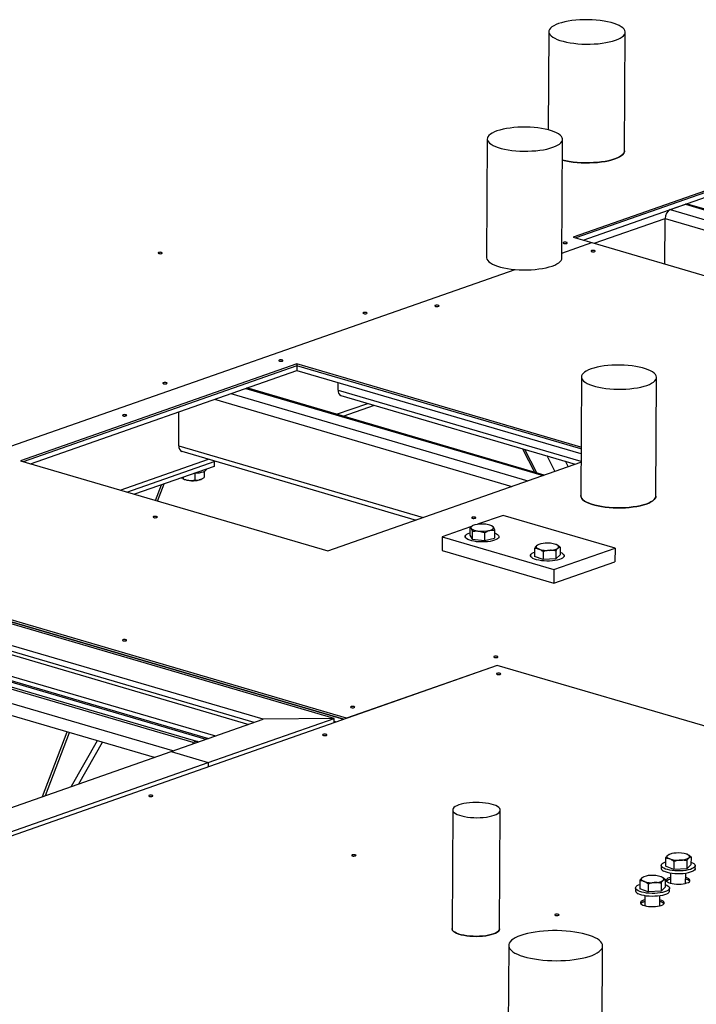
# Model space of a CAD drawing. Header units: millimetres. Extents: x 5 to 589, y 5 to 415.
# Tile 44 of 120: x 317 to 330, y 88 to 108. Entities that reach past the tile are written whole.
import ezdxf

# ---------------------------------------------------------------- set-up
doc = ezdxf.new("R2010")
doc.units = ezdxf.units.MM
doc.layers.add('TRAIT-FORT', color=4, linetype='Continuous', lineweight=25)

msp = doc.modelspace()

# ---------------------------------------------------------------- linework, layer by layer
at = {"layer": 'TRAIT-FORT', "color": 4, "linetype": 'Continuous', "lineweight": 25}
for p, q in [((327.103, 107.316), (327.092, 105.358)), ((328.615, 104.939), (328.628, 107.307)), ((325.875, 105.176), (325.862, 102.808)), ((327.362, 102.8), (327.375, 105.168)), ((331.434, 104.566), (327.588, 103.218)), ((331.434, 104.531), (327.643, 103.201)), ((327.79, 103.158), (331.433, 104.436)), ((329.527, 103.767), (329.828, 103.873)), ((329.527, 103.767), (335.959, 101.882)), ((329.828, 103.873), (336.26, 101.988)), ((336.282, 101.996), (329.869, 103.875)), ((328.01, 103.094), (329.426, 103.59)), ((329.421, 102.68), (329.426, 103.59)), ((329.426, 103.59), (335.637, 101.77)), ((327.588, 103.218), (327.959, 103.109)), ((327.363, 102.899), (327.959, 103.109)), ((327.363, 102.899), (327.959, 103.109)), ((327.959, 103.109), (327.959, 103.109)), ((327.959, 103.109), (334.222, 101.273)), ((310.985, 97.157), (326.429, 102.572)), ((310.985, 97.157), (326.429, 102.572)), ((321.221, 93.533), (292.415, 101.975)), ((321.405, 93.597), (292.416, 102.093)), ((322.817, 93.614), (293.828, 102.11)), ((292.717, 101.819), (321.116, 93.496)), ((292.715, 101.393), (320.453, 93.264)), ((292.838, 101.265), (320.311, 93.214)), ((322.078, 100.688), (316.56, 98.753)), ((322.078, 100.652), (316.615, 98.736)), ((327.745, 99.027), (322.078, 100.688)), ((322.078, 100.688), (322.078, 100.652)), ((327.745, 98.991), (322.078, 100.652)), ((322.078, 100.652), (322.078, 100.557)), ((316.762, 98.693), (322.078, 100.557)), ((322.078, 100.557), (327.744, 98.897)), ((327.753, 100.428), (327.74, 98.059)), ((329.24, 98.051), (329.253, 100.42)), ((321.058, 100.2), (326.988, 98.462)), ((327.01, 98.469), (321.079, 100.207)), ((322.897, 100.166), (322.898, 100.317)), ((320.757, 100.094), (326.687, 98.356)), ((322.897, 100.166), (327.743, 98.746)), ((322.955, 100.058), (327.631, 98.687)), ((320.435, 99.981), (326.365, 98.243)), ((322.868, 99.683), (323.489, 99.901)), ((323.003, 99.644), (323.625, 99.862)), ((319.72, 99.052), (319.724, 99.732)), ((319.72, 99.052), (324.596, 97.623)), ((319.778, 98.944), (324.454, 97.573)), ((326.58, 98.995), (326.817, 98.526)), ((326.863, 98.512), (326.626, 98.982)), ((327.226, 98.545), (327.072, 98.851)), ((316.56, 98.753), (322.692, 96.955)), ((318.55, 98.169), (320.312, 98.787)), ((318.685, 98.13), (320.447, 98.747)), ((320.425, 98.643), (318.835, 98.086)), ((320.426, 98.74), (320.425, 98.643)), ((322.692, 96.955), (327.743, 98.727)), ((327.491, 98.638), (327.437, 98.744)), ((327.629, 98.688), (327.629, 98.687)), ((319.807, 98.427), (319.807, 98.396)), ((320.039, 98.501), (320.039, 98.369)), ((320.225, 98.54), (320.224, 98.419)), ((320.268, 98.587), (320.268, 98.588)), ((319.254, 97.963), (319.373, 98.275)), ((319.298, 97.95), (319.429, 98.294)), ((319.794, 98.402), (319.782, 98.418)), ((319.807, 98.396), (319.802, 98.398)), ((319.802, 98.397), (319.828, 98.385)), ((320.155, 98.384), (320.169, 98.389)), ((323.009, 93.598), (308.569, 97.829)), ((326.194, 97.666), (325.683, 97.487)), ((328.424, 97.012), (326.194, 97.666)), ((325.592, 97.463), (325.586, 97.461)), ((325.975, 97.453), (325.957, 97.461)), ((325.538, 97.436), (324.974, 97.238)), ((325.435, 97.245), (325.435, 97.221)), ((325.529, 97.43), (325.528, 97.271)), ((325.528, 97.271), (325.576, 97.189)), ((325.577, 97.348), (325.576, 97.189)), ((325.822, 97.319), (325.821, 97.161)), ((326.019, 97.373), (326.018, 97.214)), ((323.064, 93.617), (310.985, 97.157)), ((310.985, 97.121), (323.009, 93.598)), ((324.974, 97.238), (324.972, 96.965)), ((324.974, 97.238), (327.204, 96.584)), ((325.576, 97.189), (325.821, 97.161)), ((325.821, 97.161), (326.018, 97.214)), ((326.11, 97.217), (326.11, 97.241)), ((326.892, 97.082), (326.884, 97.079)), ((327.258, 97.08), (327.257, 97.08)), ((324.972, 96.965), (327.202, 96.312)), ((326.736, 96.863), (326.736, 96.84)), ((326.819, 97.006), (326.818, 96.847)), ((326.989, 96.942), (326.988, 96.783)), ((327.204, 96.584), (328.424, 97.012)), ((327.244, 96.956), (327.243, 96.798)), ((327.243, 96.798), (327.329, 96.876)), ((327.33, 97.034), (327.329, 96.876)), ((327.411, 96.836), (327.411, 96.86)), ((328.424, 97.012), (328.423, 96.74)), ((326.988, 96.783), (326.818, 96.847)), ((327.243, 96.798), (326.988, 96.783)), ((327.202, 96.312), (328.423, 96.74)), ((327.204, 96.584), (327.202, 96.312)), ((320.264, 93.197), (310.12, 96.17)), ((310.243, 96.042), (320.122, 93.147)), ((326.074, 94.672), (307.785, 88.26)), ((320.005, 93.131), (315.359, 94.492)), ((326.074, 94.673), (323.064, 93.617)), ((333.172, 92.593), (326.074, 94.673)), ((326.074, 94.672), (326.074, 94.673)), ((333.172, 92.593), (326.074, 94.672)), ((319.601, 92.965), (315.358, 94.208)), ((319.232, 92.836), (315.357, 93.971)), ((319.565, 92.952), (321.405, 93.597)), ((320.309, 92.735), (322.817, 93.614)), ((322.817, 93.614), (321.405, 93.597)), ((322.817, 93.53), (322.817, 93.614)), ((322.817, 93.559), (322.861, 93.546)), ((323.064, 93.617), (323.064, 93.617)), ((317.003, 92.054), (317.495, 93.345)), ((317.059, 92.074), (317.538, 93.332)), ((318.092, 93.17), (317.573, 92.254)), ((317.726, 92.307), (318.198, 93.139)), ((320.084, 93.159), (320.005, 93.131)), ((320.005, 93.107), (320.005, 93.131)), ((307.789, 88.823), (319.565, 92.952)), ((319.565, 92.952), (320.309, 92.735)), ((319.565, 92.952), (320.309, 92.735)), ((319.565, 92.952), (319.565, 92.952)), ((307.786, 88.344), (320.309, 92.735)), ((320.309, 92.735), (320.308, 92.651)), ((320.309, 92.735), (320.308, 92.651)), ((325.185, 91.789), (325.172, 89.42)), ((326.122, 89.415), (326.135, 91.783)), ((329.431, 90.824), (329.43, 90.665)), ((329.504, 90.901), (329.495, 90.897)), ((329.6, 90.76), (329.6, 90.602)), ((329.856, 90.775), (329.855, 90.616)), ((329.869, 90.898), (329.869, 90.898)), ((329.941, 90.853), (329.94, 90.694)), ((329.347, 90.682), (329.347, 90.622)), ((329.6, 90.602), (329.43, 90.665)), ((329.855, 90.616), (329.6, 90.602)), ((329.855, 90.616), (329.94, 90.694)), ((330.022, 90.619), (330.022, 90.678)), ((328.918, 90.375), (328.917, 90.217)), ((328.991, 90.452), (328.983, 90.448)), ((329.357, 90.45), (329.356, 90.45)), ((329.428, 90.404), (329.427, 90.245)), ((329.533, 90.408), (329.506, 90.4)), ((329.534, 90.525), (329.533, 90.326)), ((329.833, 90.324), (329.834, 90.523)), ((328.835, 90.233), (328.834, 90.174)), ((329.087, 90.153), (328.917, 90.217)), ((329.088, 90.312), (329.087, 90.153)), ((329.343, 90.326), (329.342, 90.167)), ((329.342, 90.167), (329.427, 90.245)), ((329.509, 90.17), (329.51, 90.229)), ((329.021, 90.076), (329.02, 89.877)), ((329.342, 90.167), (329.087, 90.153)), ((329.32, 89.875), (329.321, 90.074)), ((329.021, 89.959), (328.994, 89.951)), ((326.302, 89.086), (326.289, 86.717)), ((328.164, 86.707), (328.177, 89.075))]:
    msp.add_line(p, q, dxfattribs=at)
at = {"layer": 'TRAIT-FORT', "color": 4, "linetype": 'Continuous', "lineweight": 25, "flags": 128}
for points in [[(327.299, 107.478), (327.247, 107.457), (327.202, 107.435), (327.165, 107.412), (327.137, 107.387), (327.117, 107.362), (327.106, 107.336), (327.103, 107.309), (327.11, 107.283), (327.125, 107.257), (327.149, 107.231), (327.182, 107.207), (327.222, 107.184), (327.27, 107.162), (327.325, 107.142), (327.387, 107.124), (327.454, 107.108), (327.526, 107.095), (327.601, 107.084), (327.68, 107.076), (327.761, 107.07), (327.844, 107.068), (327.926, 107.068), (328.008, 107.071), (328.088, 107.077), (328.166, 107.086), (328.24, 107.097), (328.309, 107.111), (328.374, 107.127), (328.432, 107.145), (328.484, 107.166), (328.529, 107.188), (328.565, 107.211), (328.594, 107.236), (328.614, 107.261), (328.625, 107.288), (328.628, 107.314), (328.621, 107.34), (328.606, 107.366), (328.582, 107.392), (328.549, 107.416), (328.509, 107.439), (328.46, 107.461), (328.405, 107.481), (328.344, 107.499), (328.277, 107.515), (328.205, 107.528), (328.129, 107.539), (328.051, 107.547), (327.97, 107.553), (327.887, 107.555), (327.805, 107.555), (327.723, 107.552), (327.643, 107.546), (327.565, 107.537), (327.491, 107.526), (327.422, 107.512), (327.357, 107.496), (327.299, 107.478)], [(326.068, 105.336), (326.017, 105.316), (325.973, 105.294), (325.937, 105.271), (325.909, 105.247), (325.889, 105.221), (325.878, 105.196), (325.876, 105.17), (325.882, 105.144), (325.897, 105.118), (325.921, 105.093), (325.953, 105.069), (325.993, 105.046), (326.04, 105.025), (326.094, 105.005), (326.155, 104.988), (326.221, 104.972), (326.291, 104.959), (326.366, 104.948), (326.443, 104.94), (326.523, 104.935), (326.604, 104.932), (326.685, 104.933), (326.766, 104.936), (326.844, 104.941), (326.921, 104.95), (326.994, 104.961), (327.062, 104.975), (327.125, 104.991), (327.183, 105.009), (327.234, 105.029), (327.278, 105.05), (327.314, 105.074), (327.342, 105.098), (327.362, 105.123), (327.373, 105.149), (327.375, 105.175), (327.369, 105.2), (327.354, 105.226), (327.33, 105.251), (327.298, 105.275), (327.258, 105.298), (327.211, 105.319), (327.157, 105.339), (327.096, 105.357), (327.03, 105.372), (326.96, 105.385), (326.885, 105.396), (326.808, 105.404), (326.728, 105.409), (326.647, 105.412), (326.566, 105.412), (326.485, 105.409), (326.406, 105.403), (326.33, 105.394), (326.257, 105.383), (326.189, 105.37), (326.125, 105.354), (326.068, 105.336)], [(327.373, 104.756), (327.374, 104.755), (327.441, 104.74), (327.512, 104.726), (327.588, 104.715), (327.667, 104.707), (327.748, 104.702), (327.83, 104.699), (327.913, 104.699), (327.995, 104.703), (328.075, 104.709), (328.152, 104.717), (328.226, 104.729), (328.296, 104.742), (328.361, 104.759), (328.419, 104.777), (328.471, 104.797), (328.515, 104.819), (328.552, 104.843), (328.581, 104.867), (328.601, 104.893), (328.612, 104.919), (328.615, 104.939)], [(328.615, 104.939), (328.612, 104.919), (328.601, 104.893), (328.581, 104.867), (328.552, 104.843), (328.515, 104.819), (328.471, 104.797), (328.419, 104.777), (328.361, 104.759), (328.296, 104.742), (328.226, 104.729), (328.152, 104.717), (328.075, 104.709), (327.995, 104.703), (327.913, 104.699), (327.83, 104.699), (327.748, 104.702), (327.667, 104.707), (327.588, 104.715), (327.512, 104.726), (327.441, 104.74), (327.374, 104.755), (327.373, 104.756)], [(327.398, 103.112), (327.39, 103.107), (327.387, 103.102), (327.391, 103.097), (327.401, 103.092), (327.416, 103.09), (327.432, 103.089), (327.448, 103.09), (327.461, 103.093), (327.47, 103.098), (327.472, 103.103), (327.468, 103.108), (327.458, 103.112), (327.444, 103.115), (327.427, 103.116), (327.411, 103.115), (327.398, 103.112)], [(327.956, 102.948), (327.947, 102.944), (327.945, 102.938), (327.949, 102.933), (327.959, 102.929), (327.973, 102.926), (327.989, 102.925), (328.006, 102.927), (328.019, 102.93), (328.027, 102.934), (328.03, 102.939), (328.026, 102.945), (328.016, 102.949), (328.001, 102.952), (327.985, 102.953), (327.969, 102.951), (327.956, 102.948)], [(319.317, 102.91), (319.309, 102.905), (319.306, 102.9), (319.31, 102.895), (319.32, 102.89), (319.335, 102.888), (319.351, 102.887), (319.367, 102.888), (319.38, 102.891), (319.389, 102.896), (319.391, 102.901), (319.387, 102.906), (319.377, 102.91), (319.363, 102.913), (319.347, 102.914), (319.331, 102.913), (319.317, 102.91)], [(325.862, 102.808), (325.862, 102.801), (325.869, 102.775), (325.884, 102.75), (325.908, 102.725), (325.94, 102.701), (325.98, 102.678), (326.027, 102.657), (326.081, 102.637), (326.141, 102.619), (326.207, 102.604), (326.278, 102.59), (326.352, 102.58), (326.43, 102.572), (326.51, 102.566), (326.591, 102.564), (326.672, 102.564), (326.752, 102.567), (326.831, 102.573), (326.907, 102.582), (326.98, 102.593), (327.049, 102.606), (327.112, 102.622), (327.17, 102.64), (327.221, 102.66), (327.264, 102.682), (327.301, 102.705), (327.329, 102.729), (327.349, 102.754), (327.36, 102.78), (327.362, 102.8)], [(324.84, 101.856), (324.831, 101.851), (324.829, 101.846), (324.833, 101.841), (324.843, 101.836), (324.857, 101.834), (324.873, 101.833), (324.889, 101.834), (324.903, 101.837), (324.911, 101.842), (324.914, 101.847), (324.909, 101.852), (324.9, 101.856), (324.885, 101.859), (324.869, 101.86), (324.853, 101.859), (324.84, 101.856)], [(323.405, 101.712), (323.397, 101.707), (323.395, 101.702), (323.399, 101.697), (323.409, 101.692), (323.423, 101.69), (323.439, 101.689), (323.455, 101.69), (323.469, 101.693), (323.477, 101.698), (323.479, 101.703), (323.475, 101.708), (323.465, 101.712), (323.451, 101.715), (323.435, 101.716), (323.419, 101.715), (323.405, 101.712)], [(321.723, 100.763), (321.715, 100.758), (321.713, 100.753), (321.717, 100.748), (321.727, 100.744), (321.741, 100.741), (321.757, 100.74), (321.773, 100.741), (321.787, 100.744), (321.795, 100.749), (321.797, 100.754), (321.793, 100.759), (321.783, 100.764), (321.769, 100.766), (321.753, 100.767), (321.737, 100.766), (321.723, 100.763)], [(327.945, 100.587), (327.894, 100.567), (327.851, 100.545), (327.814, 100.522), (327.786, 100.498), (327.767, 100.473), (327.755, 100.447), (327.753, 100.421), (327.76, 100.395), (327.775, 100.37), (327.798, 100.345), (327.83, 100.321), (327.87, 100.298), (327.918, 100.277), (327.972, 100.257), (328.032, 100.239), (328.098, 100.224), (328.169, 100.211), (328.243, 100.2), (328.321, 100.192), (328.4, 100.186), (328.481, 100.184), (328.563, 100.184), (328.643, 100.187), (328.722, 100.193), (328.798, 100.202), (328.871, 100.213), (328.939, 100.226), (329.003, 100.242), (329.06, 100.26), (329.111, 100.28), (329.155, 100.302), (329.191, 100.325), (329.219, 100.349), (329.239, 100.374), (329.25, 100.4), (329.253, 100.426), (329.246, 100.452), (329.231, 100.478), (329.207, 100.503), (329.175, 100.527), (329.135, 100.55), (329.088, 100.571), (329.034, 100.591), (328.974, 100.608), (328.908, 100.624), (328.837, 100.637), (328.763, 100.648), (328.685, 100.656), (328.605, 100.661), (328.524, 100.664), (328.443, 100.663), (328.363, 100.66), (328.284, 100.654), (328.208, 100.646), (328.135, 100.635), (328.066, 100.621), (328.003, 100.605), (327.945, 100.587)], [(319.413, 100.312), (319.404, 100.307), (319.402, 100.302), (319.406, 100.297), (319.416, 100.292), (319.43, 100.29), (319.447, 100.289), (319.463, 100.29), (319.476, 100.293), (319.484, 100.298), (319.487, 100.303), (319.483, 100.308), (319.473, 100.312), (319.459, 100.315), (319.442, 100.316), (319.426, 100.315), (319.413, 100.312)], [(318.607, 99.67), (318.599, 99.666), (318.597, 99.661), (318.601, 99.655), (318.611, 99.651), (318.625, 99.648), (318.641, 99.647), (318.657, 99.649), (318.671, 99.652), (318.679, 99.656), (318.681, 99.662), (318.677, 99.667), (318.667, 99.671), (318.653, 99.674), (318.637, 99.675), (318.621, 99.673), (318.607, 99.67)], [(320.252, 98.558), (320.232, 98.543), (320.204, 98.531), (320.169, 98.52), (320.129, 98.511), (320.084, 98.505), (320.036, 98.501), (320.017, 98.5)], [(320.268, 98.587), (320.264, 98.573), (320.252, 98.558)], [(320.155, 98.384), (320.153, 98.383), (320.124, 98.373)], [(327.74, 98.059), (327.74, 98.053), (327.746, 98.027), (327.761, 98.001), (327.785, 97.976), (327.817, 97.952), (327.857, 97.929), (327.904, 97.908), (327.958, 97.888), (328.019, 97.871), (328.085, 97.855), (328.155, 97.842), (328.23, 97.831), (328.307, 97.823), (328.387, 97.818), (328.468, 97.815), (328.549, 97.816), (328.63, 97.819), (328.709, 97.825), (328.785, 97.833), (328.858, 97.844), (328.926, 97.858), (328.99, 97.874), (329.047, 97.892), (329.098, 97.912), (329.142, 97.934), (329.178, 97.957), (329.206, 97.981), (329.226, 98.006), (329.237, 98.032), (329.24, 98.051)], [(329.24, 98.051), (329.237, 98.032), (329.226, 98.006), (329.206, 97.981), (329.178, 97.957), (329.142, 97.934), (329.098, 97.912), (329.047, 97.892), (328.99, 97.874), (328.926, 97.858), (328.858, 97.844), (328.785, 97.833), (328.709, 97.825), (328.63, 97.819), (328.549, 97.816), (328.468, 97.815), (328.387, 97.818), (328.307, 97.823), (328.23, 97.831), (328.155, 97.842), (328.085, 97.855), (328.019, 97.871), (327.958, 97.888), (327.904, 97.908), (327.857, 97.929), (327.817, 97.952), (327.785, 97.976), (327.761, 98.001), (327.746, 98.027), (327.74, 98.053), (327.74, 98.059)], [(319.218, 97.641), (319.209, 97.637), (319.207, 97.632), (319.211, 97.627), (319.221, 97.622), (319.235, 97.619), (319.251, 97.619), (319.267, 97.62), (319.281, 97.623), (319.289, 97.627), (319.292, 97.633), (319.287, 97.638), (319.278, 97.642), (319.263, 97.645), (319.247, 97.646), (319.231, 97.645), (319.218, 97.641)], [(325.627, 97.476), (325.606, 97.469), (325.588, 97.462), (325.573, 97.454), (325.561, 97.445), (325.554, 97.436), (325.549, 97.427), (325.549, 97.417), (325.553, 97.408)], [(325.576, 97.628), (325.567, 97.624), (325.565, 97.618), (325.569, 97.613), (325.579, 97.609), (325.593, 97.606), (325.61, 97.605), (325.626, 97.607), (325.639, 97.61), (325.648, 97.614), (325.65, 97.619), (325.646, 97.625), (325.636, 97.629), (325.622, 97.632), (325.605, 97.632), (325.589, 97.631), (325.576, 97.628)], [(325.995, 97.433), (325.988, 97.442), (325.977, 97.45), (325.962, 97.459), (325.944, 97.466), (325.924, 97.473), (325.901, 97.479), (325.875, 97.484), (325.848, 97.488)], [(326.019, 97.315), (326.022, 97.314), (326.056, 97.3), (326.082, 97.284), (326.1, 97.267), (326.109, 97.25), (326.109, 97.232), (326.1, 97.214), (326.082, 97.197), (326.055, 97.182), (326.021, 97.168), (325.979, 97.156), (325.933, 97.147), (325.882, 97.14), (325.827, 97.136), (325.772, 97.135), (325.716, 97.136), (325.662, 97.141), (325.611, 97.149), (325.565, 97.159), (325.524, 97.171), (325.49, 97.185), (325.463, 97.201), (325.445, 97.218), (325.436, 97.236), (325.437, 97.254), (325.446, 97.271), (325.464, 97.288), (325.491, 97.303), (325.525, 97.317), (325.528, 97.318)], [(325.553, 97.408), (325.56, 97.399), (325.571, 97.39), (325.586, 97.382), (325.603, 97.374), (325.624, 97.367), (325.647, 97.361), (325.672, 97.357), (325.699, 97.353)], [(325.921, 97.365), (325.942, 97.371), (325.96, 97.379), (325.975, 97.387), (325.986, 97.395), (325.994, 97.404), (325.998, 97.414), (325.998, 97.423), (325.995, 97.433)], [(326.862, 97.064), (326.854, 97.055), (326.85, 97.045), (326.85, 97.036), (326.854, 97.027), (326.861, 97.017), (326.872, 97.009), (326.887, 97), (326.904, 96.993)], [(327.287, 97.014), (327.295, 97.023), (327.299, 97.033), (327.299, 97.042), (327.296, 97.051), (327.288, 97.061), (327.277, 97.069), (327.263, 97.078), (327.245, 97.085)], [(326.786, 96.806), (326.761, 96.822), (326.744, 96.84), (326.737, 96.857), (326.738, 96.875), (326.749, 96.893), (326.768, 96.909), (326.796, 96.924), (326.819, 96.934)], [(327.329, 96.931), (327.361, 96.917), (327.386, 96.9), (327.403, 96.883), (327.411, 96.866), (327.409, 96.848), (327.398, 96.83), (327.379, 96.814), (327.351, 96.798), (327.315, 96.785), (327.273, 96.773), (327.226, 96.764), (327.174, 96.758), (327.12, 96.754), (327.064, 96.753), (327.009, 96.756), (326.955, 96.761), (326.905, 96.769), (326.859, 96.779), (326.819, 96.792), (326.786, 96.806), (326.786, 96.806)], [(318.605, 95.184), (318.597, 95.179), (318.595, 95.174), (318.599, 95.169), (318.609, 95.165), (318.623, 95.162), (318.639, 95.161), (318.655, 95.162), (318.669, 95.165), (318.677, 95.17), (318.679, 95.175), (318.675, 95.18), (318.665, 95.185), (318.651, 95.187), (318.635, 95.188), (318.619, 95.187), (318.605, 95.184)], [(326.015, 94.851), (326.006, 94.847), (326.004, 94.842), (326.008, 94.836), (326.018, 94.832), (326.032, 94.829), (326.049, 94.829), (326.065, 94.83), (326.078, 94.833), (326.086, 94.837), (326.089, 94.843), (326.085, 94.848), (326.075, 94.852), (326.061, 94.855), (326.044, 94.856), (326.028, 94.855), (326.015, 94.851)], [(326.071, 94.512), (326.062, 94.508), (326.06, 94.502), (326.064, 94.497), (326.074, 94.493), (326.088, 94.49), (326.104, 94.489), (326.121, 94.49), (326.134, 94.494), (326.142, 94.498), (326.145, 94.503), (326.141, 94.509), (326.131, 94.513), (326.116, 94.516), (326.1, 94.516), (326.084, 94.515), (326.071, 94.512)], [(323.158, 93.85), (323.15, 93.845), (323.147, 93.84), (323.151, 93.835), (323.161, 93.831), (323.176, 93.828), (323.192, 93.827), (323.208, 93.828), (323.221, 93.831), (323.23, 93.836), (323.232, 93.841), (323.228, 93.846), (323.218, 93.85), (323.204, 93.853), (323.188, 93.854), (323.171, 93.853), (323.158, 93.85)], [(322.601, 93.295), (322.592, 93.291), (322.59, 93.286), (322.594, 93.28), (322.604, 93.276), (322.618, 93.273), (322.634, 93.273), (322.65, 93.274), (322.664, 93.277), (322.672, 93.281), (322.675, 93.287), (322.671, 93.292), (322.661, 93.296), (322.646, 93.299), (322.63, 93.3), (322.614, 93.298), (322.601, 93.295)], [(319.131, 92.079), (319.122, 92.074), (319.12, 92.069), (319.124, 92.064), (319.134, 92.059), (319.148, 92.057), (319.164, 92.056), (319.18, 92.057), (319.194, 92.06), (319.202, 92.065), (319.205, 92.07), (319.2, 92.075), (319.191, 92.079), (319.176, 92.082), (319.16, 92.083), (319.144, 92.082), (319.131, 92.079)], [(325.307, 91.889), (325.267, 91.873), (325.234, 91.855), (325.209, 91.836), (325.193, 91.816), (325.185, 91.796), (325.187, 91.775), (325.197, 91.754), (325.215, 91.735), (325.242, 91.716), (325.277, 91.698), (325.319, 91.682), (325.367, 91.668), (325.421, 91.656), (325.479, 91.646), (325.54, 91.639), (325.604, 91.635), (325.669, 91.634), (325.733, 91.635), (325.796, 91.64), (325.857, 91.647), (325.914, 91.656), (325.966, 91.668), (326.013, 91.682), (326.053, 91.699), (326.086, 91.716), (326.11, 91.735), (326.127, 91.755), (326.134, 91.776), (326.133, 91.797), (326.123, 91.817), (326.104, 91.837), (326.077, 91.856), (326.043, 91.874), (326.001, 91.89), (325.953, 91.904), (325.899, 91.916), (325.841, 91.925), (325.779, 91.932), (325.716, 91.937), (325.651, 91.938), (325.586, 91.936), (325.523, 91.932), (325.463, 91.925), (325.406, 91.916), (325.353, 91.904), (325.307, 91.889)], [(323.182, 90.891), (323.173, 90.887), (323.171, 90.882), (323.175, 90.876), (323.185, 90.872), (323.199, 90.869), (323.215, 90.869), (323.231, 90.87), (323.245, 90.873), (323.253, 90.877), (323.256, 90.883), (323.252, 90.888), (323.242, 90.892), (323.227, 90.895), (323.211, 90.896), (323.195, 90.895), (323.182, 90.891)], [(329.473, 90.882), (329.465, 90.873), (329.461, 90.864), (329.461, 90.854), (329.465, 90.845), (329.472, 90.836), (329.483, 90.827), (329.498, 90.819), (329.516, 90.811)], [(329.898, 90.833), (329.906, 90.842), (329.91, 90.851), (329.91, 90.86), (329.907, 90.87), (329.899, 90.879), (329.888, 90.888), (329.874, 90.896), (329.856, 90.904)], [(329.397, 90.625), (329.372, 90.641), (329.355, 90.658), (329.348, 90.676), (329.349, 90.693), (329.36, 90.711), (329.38, 90.727), (329.408, 90.743), (329.43, 90.752)], [(329.94, 90.749), (329.972, 90.735), (329.998, 90.719), (330.014, 90.702), (330.022, 90.684), (330.02, 90.666), (330.01, 90.649), (329.99, 90.632), (329.962, 90.617), (329.927, 90.603), (329.885, 90.592), (329.837, 90.583), (329.785, 90.576), (329.731, 90.573), (329.675, 90.572), (329.62, 90.574), (329.566, 90.579), (329.516, 90.587), (329.47, 90.597), (329.43, 90.61), (329.397, 90.625), (329.397, 90.625)], [(330.022, 90.619), (330.02, 90.607), (330.009, 90.589), (329.99, 90.573), (329.962, 90.558), (329.926, 90.544), (329.884, 90.532), (329.837, 90.523), (329.785, 90.517), (329.731, 90.513), (329.675, 90.513), (329.62, 90.515), (329.566, 90.52), (329.516, 90.528), (329.47, 90.538), (329.43, 90.551), (329.397, 90.565)], [(328.961, 90.433), (328.953, 90.424), (328.949, 90.415), (328.949, 90.406), (328.952, 90.396), (328.96, 90.387), (328.971, 90.378), (328.985, 90.37), (329.003, 90.363)], [(329.386, 90.384), (329.394, 90.393), (329.398, 90.402), (329.398, 90.412), (329.394, 90.421), (329.387, 90.43), (329.376, 90.439), (329.361, 90.447), (329.343, 90.455)], [(329.534, 90.443), (329.507, 90.435), (329.479, 90.424), (329.459, 90.41), (329.448, 90.396), (329.446, 90.381), (329.453, 90.366), (329.469, 90.352), (329.493, 90.339), (329.524, 90.328), (329.562, 90.319), (329.604, 90.312), (329.649, 90.309), (329.696, 90.308), (329.742, 90.31), (329.785, 90.315), (329.825, 90.322), (329.86, 90.332), (329.887, 90.344), (329.907, 90.357), (329.918, 90.372), (329.92, 90.386), (329.913, 90.401), (329.898, 90.415), (329.873, 90.428), (329.842, 90.439), (329.834, 90.442)], [(328.885, 90.176), (328.859, 90.192), (328.843, 90.209), (328.835, 90.227), (328.837, 90.245), (328.847, 90.262), (328.867, 90.279), (328.895, 90.294), (328.917, 90.303)], [(329.509, 90.17), (329.507, 90.158), (329.497, 90.141), (329.477, 90.124), (329.449, 90.109), (329.414, 90.095), (329.372, 90.084), (329.324, 90.075), (329.272, 90.068), (329.218, 90.065), (329.162, 90.064), (329.107, 90.066), (329.053, 90.071), (329.003, 90.079), (328.957, 90.09), (328.917, 90.102), (328.884, 90.117)], [(329.428, 90.3), (329.46, 90.286), (329.485, 90.27), (329.502, 90.253), (329.509, 90.235), (329.508, 90.218), (329.497, 90.2), (329.477, 90.183), (329.449, 90.168), (329.414, 90.155), (329.372, 90.143), (329.324, 90.134), (329.273, 90.128), (329.218, 90.124), (329.163, 90.123), (329.107, 90.125), (329.054, 90.131), (329.003, 90.138), (328.957, 90.149), (328.918, 90.162), (328.885, 90.176), (328.885, 90.176)], [(329.021, 89.995), (328.994, 89.987), (328.966, 89.975), (328.947, 89.962), (328.935, 89.947), (328.933, 89.932), (328.94, 89.917), (328.956, 89.903), (328.98, 89.891), (329.012, 89.879), (329.049, 89.87), (329.091, 89.864), (329.137, 89.86), (329.183, 89.859), (329.229, 89.861), (329.273, 89.866), (329.313, 89.873), (329.347, 89.883), (329.375, 89.895), (329.394, 89.909), (329.406, 89.923), (329.408, 89.938), (329.401, 89.953), (329.385, 89.967), (329.361, 89.98), (329.329, 89.991), (329.321, 89.993)], [(327.233, 89.704), (327.224, 89.7), (327.222, 89.694), (327.226, 89.689), (327.236, 89.685), (327.25, 89.682), (327.266, 89.681), (327.283, 89.683), (327.296, 89.686), (327.304, 89.69), (327.307, 89.695), (327.303, 89.701), (327.293, 89.705), (327.278, 89.708), (327.262, 89.709), (327.246, 89.707), (327.233, 89.704)], [(325.172, 89.42), (325.173, 89.407), (325.183, 89.386), (325.202, 89.366), (325.229, 89.347), (325.264, 89.329), (325.305, 89.313), (325.354, 89.299), (325.407, 89.287), (325.465, 89.278), (325.527, 89.271), (325.591, 89.267), (325.655, 89.265), (325.72, 89.267), (325.783, 89.271), (325.844, 89.278), (325.901, 89.288), (325.953, 89.3), (326, 89.314), (326.04, 89.33), (326.072, 89.348), (326.097, 89.367), (326.113, 89.387), (326.121, 89.407), (326.122, 89.415)], [(326.122, 89.415), (326.121, 89.407), (326.113, 89.387), (326.097, 89.367), (326.072, 89.348), (326.04, 89.33), (326, 89.314), (325.953, 89.3), (325.901, 89.288), (325.844, 89.278), (325.783, 89.271), (325.72, 89.267), (325.655, 89.265), (325.591, 89.267), (325.527, 89.271), (325.465, 89.278), (325.407, 89.287), (325.354, 89.299), (325.305, 89.313), (325.264, 89.329), (325.229, 89.347), (325.202, 89.366), (325.183, 89.386), (325.173, 89.407), (325.172, 89.42)], [(326.543, 89.285), (326.485, 89.263), (326.435, 89.239), (326.392, 89.213), (326.358, 89.187), (326.331, 89.159), (326.313, 89.131), (326.303, 89.102), (326.303, 89.073), (326.311, 89.044), (326.327, 89.016), (326.353, 88.988), (326.386, 88.96), (326.428, 88.934), (326.477, 88.91), (326.533, 88.887), (326.596, 88.866), (326.664, 88.846), (326.739, 88.829), (326.817, 88.815), (326.9, 88.802), (326.986, 88.793), (327.074, 88.786), (327.164, 88.782), (327.255, 88.78), (327.345, 88.782), (327.435, 88.786), (327.522, 88.793), (327.607, 88.803), (327.689, 88.815), (327.766, 88.83), (327.838, 88.847), (327.905, 88.866), (327.966, 88.887), (328.02, 88.91), (328.066, 88.935), (328.105, 88.961), (328.136, 88.988), (328.158, 89.016), (328.172, 89.045), (328.177, 89.073), (328.173, 89.102), (328.161, 89.131), (328.14, 89.16), (328.11, 89.187), (328.073, 89.214), (328.028, 89.239), (327.975, 89.263), (327.915, 89.285), (327.849, 89.305), (327.778, 89.323), (327.701, 89.339), (327.62, 89.353), (327.536, 89.364), (327.449, 89.372), (327.36, 89.377), (327.269, 89.38), (327.179, 89.38), (327.089, 89.377), (327, 89.372), (326.914, 89.364), (326.83, 89.353), (326.751, 89.339), (326.676, 89.323), (326.606, 89.305), (326.543, 89.285)]]:
    msp.add_lwpolyline(points, dxfattribs=at)
at = {"layer": 'TRAIT-FORT', "color": 4, "linetype": 'Continuous', "lineweight": 25}
for centre, radius, start, end in [((329.617, 103.599), 0.191, 118.0647, 182.5308), ((329.851, 103.811), 0.0658, 74.1987, 110.8884), ((323, 100.152), 0.104, 171.8378, 244.4274), ((319.823, 99.037), 0.104, 171.8378, 244.4274), ((319.997, 98.869), 0.513, 250.7621, 284.367), ((325.772, 96.87), 0.622, 82.9273, 103.4242), ((325.776, 97.97), 0.622, 262.9273, 283.4242), ((327.025, 96.8), 0.31, 88.6682, 121.7145), ((327.075, 96.552), 0.56, 72.3536, 94.3785), ((327.074, 97.527), 0.56, 252.3536, 274.3785), ((327.124, 97.278), 0.31, 268.6682, 301.7145), ((329.636, 90.618), 0.31, 88.6682, 121.7145), ((329.685, 91.345), 0.56, 252.3536, 274.3785), ((329.686, 90.37), 0.56, 72.3536, 94.3785), ((329.735, 91.096), 0.31, 268.6682, 301.7145), ((329.418, 90.634), 0.0714, 189.1955, 253.2169), ((329.124, 90.17), 0.31, 88.6682, 121.7145), ((329.174, 89.921), 0.56, 72.3536, 94.3785), ((329.223, 90.648), 0.31, 268.6682, 301.7145), ((329.556, 90.261), 0.149, 98.8883, 134.4011), ((329.534, 90.292), 0.111, 104.4921, 137.6056), ((329.804, 90.251), 0.158, 45.9815, 79.4467), ((329.81, 90.262), 0.147, 44.673, 80.7552), ((328.905, 90.185), 0.0714, 189.1955, 253.2169), ((329.173, 90.896), 0.56, 252.3536, 274.3785), ((329.044, 89.812), 0.149, 98.8883, 134.4011), ((329.022, 89.844), 0.111, 104.4921, 137.6056), ((329.292, 89.803), 0.158, 45.9815, 79.4467), ((329.297, 89.813), 0.147, 44.673, 80.7552)]:
    msp.add_arc(centre, radius, start, end, dxfattribs=at)
for points, knots in [([(319.807, 98.396), (319.827, 98.388), (319.867, 98.373), (319.928, 98.362), (319.985, 98.361), (320.021, 98.366), (320.039, 98.369)], [0, 0, 0, 0, 0.264605, 0.534948, 0.765343, 1, 1, 1, 1]), ([(320.039, 98.369), (320.062, 98.368), (320.101, 98.367), (320.158, 98.383), (320.196, 98.402), (320.218, 98.415), (320.224, 98.419)], [0, 0, 0, 0, 0.385549, 0.637642, 0.896546, 1, 1, 1, 1]), ([(325.529, 97.43), (325.536, 97.435), (325.552, 97.444), (325.572, 97.455), (325.583, 97.46), (325.587, 97.461)], [0, 0, 0, 0, 0.41717, 0.835732, 1, 1, 1, 1]), ([(325.975, 97.453), (325.976, 97.453), (325.978, 97.452), (325.983, 97.448), (325.989, 97.442), (325.993, 97.436), (325.995, 97.433)], [0, 0, 0, 0, 0.064207, 0.372636, 0.685315, 1, 1, 1, 1]), ([(325.529, 97.43), (325.53, 97.429), (325.534, 97.428), (325.54, 97.424), (325.547, 97.418), (325.551, 97.411), (325.553, 97.408)], [0, 0, 0, 0, 0.247269, 0.495363, 0.746874, 1, 1, 1, 1]), ([(325.553, 97.408), (325.553, 97.407), (325.556, 97.403), (325.56, 97.394), (325.566, 97.38), (325.571, 97.365), (325.575, 97.354), (325.577, 97.348)], [0, 0, 0, 0, 0.070056, 0.299813, 0.530831, 0.765026, 1, 1, 1, 1]), ([(325.577, 97.348), (325.585, 97.349), (325.6, 97.352), (325.625, 97.354), (325.649, 97.355), (325.674, 97.355), (325.691, 97.353), (325.699, 97.353)], [0, 0, 0, 0, 0.194733, 0.394387, 0.59459, 0.796857, 1, 1, 1, 1]), ([(325.699, 97.353), (325.709, 97.351), (325.726, 97.349), (325.751, 97.343), (325.775, 97.337), (325.798, 97.329), (325.814, 97.322), (325.822, 97.319)], [0, 0, 0, 0, 0.2190861, 0.4128361, 0.6072728, 0.8034231, 1, 1, 1, 1]), ([(325.822, 97.319), (325.83, 97.324), (325.846, 97.334), (325.87, 97.347), (325.895, 97.357), (325.912, 97.362), (325.921, 97.365)], [0, 0, 0, 0, 0.247269, 0.495363, 0.746874, 1, 1, 1, 1]), ([(325.921, 97.365), (325.923, 97.366), (325.932, 97.368), (325.947, 97.371), (325.966, 97.373), (325.99, 97.374), (326.007, 97.373), (326.019, 97.373)], [0, 0, 0, 0, 0.070057, 0.272063, 0.456849, 0.637533, 1, 1, 1, 1]), ([(325.995, 97.433), (325.995, 97.432), (325.998, 97.427), (326.002, 97.419), (326.008, 97.405), (326.013, 97.39), (326.017, 97.378), (326.019, 97.373)], [0, 0, 0, 0, 0.070056, 0.299813, 0.530831, 0.765026, 1, 1, 1, 1]), ([(326.819, 97.006), (326.823, 97.012), (326.83, 97.023), (326.84, 97.039), (326.851, 97.053), (326.858, 97.06), (326.862, 97.064)], [0, 0, 0, 0, 0.247269, 0.495363, 0.746874, 1, 1, 1, 1]), ([(326.862, 97.064), (326.863, 97.065), (326.867, 97.069), (326.875, 97.074), (326.881, 97.077), (326.884, 97.079)], [0, 0, 0, 0, 0.135836, 0.581329, 1, 1, 1, 1]), ([(327.33, 97.034), (327.324, 97.039), (327.313, 97.047), (327.297, 97.059), (327.28, 97.069), (327.262, 97.078), (327.251, 97.083), (327.245, 97.085)], [0, 0, 0, 0, 0.194733, 0.394387, 0.59459, 0.796857, 1, 1, 1, 1]), ([(326.904, 96.993), (326.898, 96.995), (326.886, 96.999), (326.869, 97.003), (326.852, 97.005), (326.836, 97.006), (326.825, 97.006), (326.819, 97.006)], [0, 0, 0, 0, 0.219086, 0.412836, 0.607273, 0.803423, 1, 1, 1, 1]), ([(326.989, 96.942), (326.984, 96.946), (326.973, 96.955), (326.956, 96.966), (326.939, 96.977), (326.922, 96.986), (326.91, 96.99), (326.904, 96.993)], [0, 0, 0, 0, 0.194733, 0.394387, 0.59459, 0.796857, 1, 1, 1, 1]), ([(327.117, 96.968), (327.114, 96.968), (327.101, 96.967), (327.078, 96.964), (327.038, 96.957), (327.009, 96.948), (326.989, 96.942)], [0, 0, 0, 0, 0.070068, 0.299868, 0.530929, 1, 1, 1, 1]), ([(327.244, 96.956), (327.234, 96.958), (327.213, 96.963), (327.182, 96.967), (327.15, 96.969), (327.128, 96.968), (327.117, 96.968)], [0, 0, 0, 0, 0.247269, 0.495363, 0.746874, 1, 1, 1, 1]), ([(327.244, 96.956), (327.248, 96.962), (327.255, 96.974), (327.265, 96.99), (327.276, 97.004), (327.283, 97.011), (327.287, 97.014)], [0, 0, 0, 0, 0.247269, 0.495363, 0.746874, 1, 1, 1, 1]), ([(327.287, 97.014), (327.288, 97.015), (327.292, 97.019), (327.3, 97.025), (327.313, 97.032), (327.323, 97.033), (327.33, 97.034)], [0, 0, 0, 0, 0.070068, 0.299868, 0.530929, 1, 1, 1, 1]), ([(329.431, 90.824), (329.434, 90.83), (329.441, 90.842), (329.452, 90.857), (329.462, 90.871), (329.47, 90.878), (329.473, 90.882)], [0, 0, 0, 0, 0.247269, 0.495363, 0.746874, 1, 1, 1, 1]), ([(329.516, 90.811), (329.509, 90.813), (329.497, 90.817), (329.48, 90.821), (329.463, 90.823), (329.447, 90.824), (329.436, 90.824), (329.431, 90.824)], [0, 0, 0, 0, 0.2190861, 0.4128361, 0.6072728, 0.8034231, 1, 1, 1, 1]), ([(329.473, 90.882), (329.474, 90.883), (329.479, 90.887), (329.486, 90.892), (329.492, 90.895), (329.496, 90.897)], [0, 0, 0, 0, 0.135836, 0.581329, 1, 1, 1, 1]), ([(329.6, 90.76), (329.595, 90.764), (329.584, 90.773), (329.567, 90.784), (329.55, 90.795), (329.533, 90.804), (329.521, 90.809), (329.516, 90.811)], [0, 0, 0, 0, 0.194733, 0.394387, 0.59459, 0.796857, 1, 1, 1, 1]), ([(329.728, 90.786), (329.725, 90.786), (329.712, 90.785), (329.689, 90.783), (329.649, 90.775), (329.62, 90.766), (329.6, 90.76)], [0, 0, 0, 0, 0.070068, 0.299868, 0.530929, 1, 1, 1, 1]), ([(329.856, 90.775), (329.845, 90.777), (329.825, 90.781), (329.793, 90.785), (329.761, 90.787), (329.739, 90.787), (329.728, 90.786)], [0, 0, 0, 0, 0.2472686, 0.4953626, 0.746874, 1, 1, 1, 1]), ([(329.941, 90.853), (329.936, 90.857), (329.925, 90.865), (329.908, 90.877), (329.891, 90.887), (329.874, 90.897), (329.862, 90.901), (329.856, 90.904)], [0, 0, 0, 0, 0.194733, 0.394387, 0.59459, 0.796857, 1, 1, 1, 1]), ([(329.856, 90.775), (329.859, 90.78), (329.866, 90.792), (329.877, 90.808), (329.887, 90.822), (329.895, 90.829), (329.898, 90.833)], [0, 0, 0, 0, 0.247269, 0.495363, 0.746874, 1, 1, 1, 1]), ([(329.898, 90.833), (329.899, 90.834), (329.904, 90.837), (329.911, 90.843), (329.925, 90.85), (329.934, 90.852), (329.941, 90.853)], [0, 0, 0, 0, 0.070068, 0.299868, 0.530929, 1, 1, 1, 1]), ([(328.918, 90.375), (328.921, 90.381), (328.928, 90.393), (328.939, 90.409), (328.95, 90.423), (328.957, 90.43), (328.961, 90.433)], [0, 0, 0, 0, 0.247269, 0.495363, 0.746874, 1, 1, 1, 1]), ([(329.003, 90.363), (328.997, 90.365), (328.985, 90.369), (328.967, 90.373), (328.951, 90.375), (328.934, 90.376), (328.923, 90.376), (328.918, 90.375)], [0, 0, 0, 0, 0.2190861, 0.4128361, 0.6072728, 0.8034231, 1, 1, 1, 1]), ([(328.961, 90.433), (328.962, 90.434), (328.966, 90.438), (328.973, 90.444), (328.98, 90.447), (328.983, 90.448)], [0, 0, 0, 0, 0.135836, 0.581329, 1, 1, 1, 1]), ([(329.428, 90.404), (329.423, 90.408), (329.412, 90.417), (329.395, 90.428), (329.378, 90.439), (329.361, 90.448), (329.349, 90.453), (329.343, 90.455)], [0, 0, 0, 0, 0.194733, 0.394387, 0.59459, 0.796857, 1, 1, 1, 1]), ([(329.343, 90.326), (329.346, 90.332), (329.353, 90.344), (329.364, 90.359), (329.375, 90.373), (329.382, 90.38), (329.386, 90.384)], [0, 0, 0, 0, 0.247269, 0.495363, 0.746874, 1, 1, 1, 1]), ([(329.386, 90.384), (329.387, 90.385), (329.391, 90.389), (329.399, 90.394), (329.412, 90.401), (329.422, 90.403), (329.428, 90.404)], [0, 0, 0, 0, 0.070068, 0.299868, 0.530929, 1, 1, 1, 1]), ([(329.088, 90.312), (329.082, 90.316), (329.071, 90.324), (329.055, 90.336), (329.038, 90.346), (329.02, 90.355), (329.009, 90.36), (329.003, 90.363)], [0, 0, 0, 0, 0.194733, 0.394387, 0.59459, 0.796857, 1, 1, 1, 1]), ([(329.215, 90.338), (329.212, 90.338), (329.199, 90.337), (329.177, 90.334), (329.137, 90.327), (329.107, 90.318), (329.088, 90.312)], [0, 0, 0, 0, 0.070068, 0.299868, 0.530929, 1, 1, 1, 1]), ([(329.343, 90.326), (329.333, 90.328), (329.312, 90.332), (329.28, 90.337), (329.248, 90.339), (329.226, 90.338), (329.215, 90.338)], [0, 0, 0, 0, 0.2472686, 0.4953626, 0.746874, 1, 1, 1, 1])]:
    msp.add_open_spline(points, degree=3, knots=knots, dxfattribs=at)

doc.saveas('drawing.dxf')
